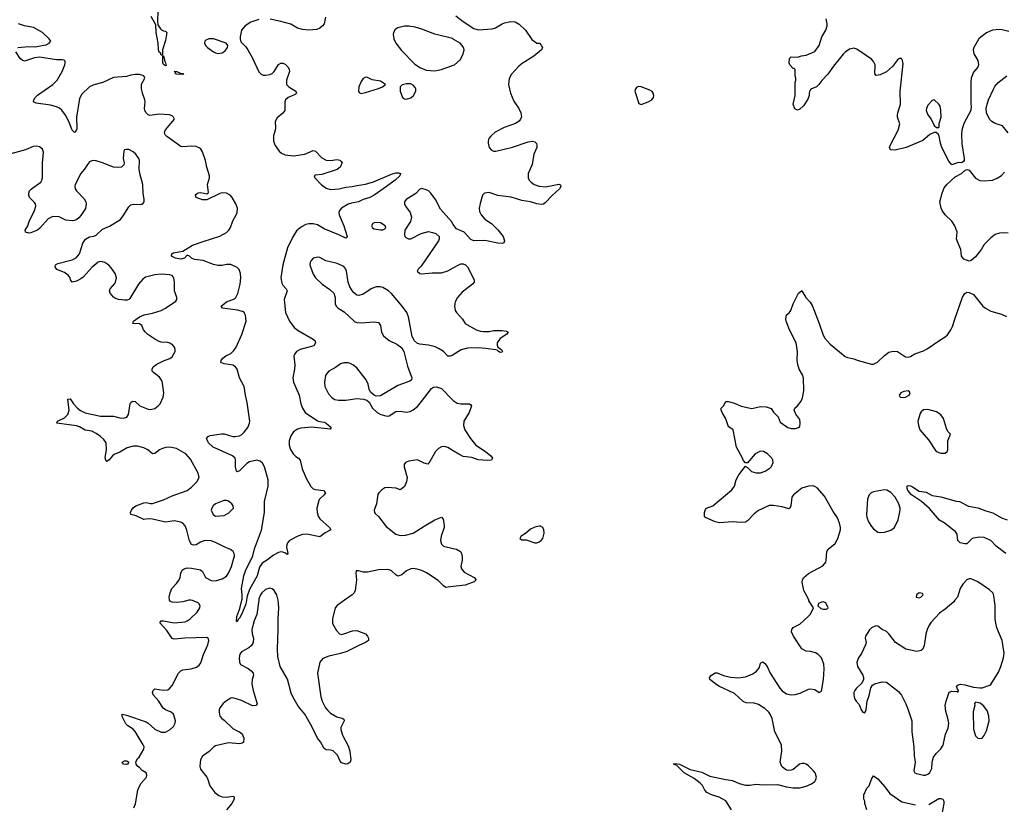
# Model space of a CAD drawing. Header units: inches. Extents: x 1449094 to 1618372, y 389908 to 534307.
# Tile 248 of 256: x 1566006 to 1575075, y 438121 to 445347. Entities that reach past the tile are written whole.
import ezdxf

# ---------------------------------------------------------------- set-up
doc = ezdxf.new("R2010")
doc.units = ezdxf.units.IN
doc.header["$MEASUREMENT"] = 0
for name, color, linetype in [('B5463', 7, 'Continuous'), ('B5464', 7, 'Continuous'), ('B5473', 7, 'Continuous'), ('B5474', 7, 'Continuous')]:
    doc.layers.add(name, color=color, linetype=linetype)

msp = doc.modelspace()

# ---------------------------------------------------------------- linework, layer by layer
at = {"layer": 'B5463', "color": 5}
for points, elevation in [([(1567056.8, 438090), (1567073, 438127), (1567095.4, 438250), (1567104.3, 438275.7), (1567125.5, 438314.5), (1567173, 438370), (1567177.6, 438390), (1567172, 438410), (1567133.1, 438433.1), (1567110, 438459.3), (1567094, 438470), (1567079, 438490), (1567078, 438498), (1567077.2, 438510), (1567090, 438542), (1567105.2, 438554.8), (1567149.5, 438630), (1567151.6, 438650), (1567144.2, 438670), (1567071.2, 438791.2), (1567051.9, 438811.9), (1567002.7, 438842.7), (1566983, 438863), (1566949.6, 438930), (1566948.7, 438950), (1566990, 438942.6), (1567170, 438880.2), (1567190, 438869), (1567250, 438814.6), (1567310, 438784.9), (1567350, 438785.7), (1567392, 438810), (1567421.3, 438838.7), (1567438.7, 438870), (1567440.5, 438890), (1567430, 438932.7), (1567421.3, 438950), (1567402, 438970), (1567350, 438991), (1567326.9, 439006.9), (1567287.7, 439070), (1567235.8, 439130), (1567229.8, 439150), (1567234, 439170), (1567250, 439186), (1567330, 439171.4), (1567370, 439176.5), (1567390, 439190.3), (1567410, 439215.6), (1567470, 439327.6), (1567490, 439351.3), (1567510, 439359.2), (1567586, 439370), (1567634.4, 439385.6), (1567658.8, 439401.2), (1567675.5, 439424.5), (1567699.7, 439500.3), (1567739.2, 439590), (1567747.6, 439630), (1567744.8, 439644.8), (1567730, 439657), (1567527.9, 439652.1), (1567430, 439641.3), (1567410, 439647.3), (1567361.4, 439721.4), (1567299.3, 439790), (1567300.2, 439799.8), (1567309.4, 439810.6), (1567330, 439810.4), (1567430, 439791.7), (1567530, 439802), (1567550, 439810.4), (1567576.2, 439830), (1567642, 439890), (1567665.1, 439930), (1567669.3, 439950), (1567657.2, 439970), (1567650, 439977.2), (1567598, 439998), (1567581.2, 440000)], 580), ([(1567564.8, 440000), (1567510, 439986), (1567450, 439980.5), (1567410, 439982.9), (1567394, 439990), (1567387.4, 440000)], 580), ([(1568208.2, 440000), (1568189.4, 439870.6), (1568166, 439810), (1568144.4, 439730), (1568147.9, 439690), (1568159, 439650), (1568155.3, 439610), (1568138, 439582), (1568117.3, 439562.7), (1568050, 439526.6), (1568035.1, 439504.9), (1568028.4, 439470), (1568030.5, 439430), (1568040.7, 439410), (1568111.3, 439371.3), (1568139.3, 439350), (1568155.8, 439330), (1568158.7, 439310), (1568147, 439270), (1568145.3, 439230), (1568156.9, 439170), (1568192.3, 439047.7), (1568181, 439030), (1568150, 439028.4), (1568050, 439076.1), (1567970, 439100.4), (1567950, 439099.7), (1567910, 439075.4), (1567881.1, 439050), (1567850.3, 439010), (1567843.9, 438990), (1567842.9, 438970), (1567850, 438934), (1567868.8, 438910), (1567890, 438896.5), (1567970, 438820.3), (1568010, 438797), (1568030.8, 438790), (1568055.5, 438770), (1568070.3, 438730.3), (1568068, 438692), (1568056.2, 438683.8), (1568030, 438679.7), (1567930, 438687.7), (1567810, 438660.9), (1567790, 438648.2), (1567752.5, 438607.5), (1567710, 438581.4), (1567690, 438563.1), (1567672.2, 438530), (1567667.5, 438507.5), (1567665.4, 438470), (1567670, 438446), (1567728.8, 438370), (1567740.3, 438350), (1567758.5, 438290), (1567803.6, 438230), (1567841.5, 438201.5), (1567870, 438188.9), (1567910, 438186), (1567970, 438194.9), (1567981, 438190), (1567980.5, 438170), (1567958.7, 438130), (1567910.2, 438069.8)], 580), ([(1568095.1, 440000), (1568090, 439963.6), (1568050, 439868.2), (1568030, 439834), (1568017.7, 439822.3), (1568010, 439800.9), (1568002, 439810), (1568006.9, 439850), (1568034.1, 439925.9), (1568053, 440000)], 560), ([(1568997.4, 440000), (1568928.7, 439951.3), (1568910.5, 439930), (1568886.9, 439830), (1568886.5, 439786.5), (1568923.1, 439723.1), (1568950.4, 439690.4), (1568966.6, 439686.6), (1568990, 439690.4), (1569070, 439719.5), (1569110, 439723.1), (1569191, 439690), (1569211, 439670), (1569218, 439650), (1569218, 439630), (1569190.8, 439610), (1569130, 439585.3), (1569018.4, 439530), (1568961.6, 439510), (1568854.4, 439485.6), (1568796.9, 439463.1), (1568770.2, 439429.8), (1568747.7, 439330), (1568778.8, 439110), (1568793.3, 439070), (1568823.2, 439010), (1568843.7, 438983.7), (1568870, 438961.3), (1568927.7, 438927.7), (1568975.1, 438915.1), (1568990, 438904.7), (1568993.7, 438890), (1568964.9, 438830), (1568964.9, 438810), (1568979.3, 438759.3), (1569030, 438660.7), (1569046.7, 438610), (1569054.9, 438530), (1569050, 438509), (1569027.3, 438492.7), (1569010, 438492.3), (1568970, 438503.7), (1568958.9, 438518.9), (1568934.7, 438574.7), (1568892.4, 438612.4), (1568870, 438619.6), (1568830, 438621.6), (1568810, 438634.5), (1568776.1, 438696.1), (1568749.7, 438730), (1568698, 438838), (1568632.2, 438950), (1568570, 439025.6), (1568520.5, 439110), (1568505.8, 439145.8), (1568472.3, 439272.3), (1568406, 439390), (1568382.4, 439482.4), (1568379.8, 439550), (1568386.8, 439730), (1568385.5, 439830), (1568393.9, 439930), (1568391, 439971), (1568385.3, 440000)], 580)]:
    msp.add_lwpolyline(points, dxfattribs=dict(at, elevation=elevation))
at = {"layer": 'B5463', "color": 5, "elevation": 580}
msp.add_lwpolyline([(1566990, 438487.6), (1566962, 438490), (1566949.2, 438510), (1566970, 438520.7), (1566990, 438522.8), (1566999.1, 438519.1), (1567011, 438510), (1566998, 438490)], close=True, dxfattribs=at)
at = {"layer": 'B5464', "color": 5}
for points, elevation in [([(1567278.4, 445430), (1567275.3, 445330), (1567279.8, 445299.8), (1567302.6, 445262.6), (1567313.3, 445253.3), (1567330, 445244.4), (1567350, 445243), (1567360.4, 445230), (1567350, 445155.3), (1567320.5, 445070), (1567322, 445030), (1567318, 445022), (1567310, 445022), (1567301.5, 445041.5), (1567290, 445049.4), (1567283.5, 445070), (1567281.3, 445130), (1567263.6, 445230), (1567260.2, 445300.2), (1567216.3, 445376.3)], 540), ([(1568210, 445347.8), (1568135.9, 445324.1), (1568082.3, 445290), (1568048.9, 445250), (1568036.4, 445190), (1568035.5, 445170), (1568042, 445142), (1568090, 445097.3), (1568108, 445070), (1568151.7, 444991.7), (1568210, 444865.5), (1568230, 444846.4), (1568250, 444837.6), (1568270, 444834.9), (1568310, 444842), (1568330, 444852.4), (1568349.6, 444870), (1568390, 444934), (1568410, 444945.5), (1568430, 444948), (1568450, 444938), (1568478, 444910), (1568487.7, 444890), (1568490.5, 444870.5), (1568463.1, 444790), (1568464.4, 444750), (1568484, 444730), (1568550.8, 444690), (1568554.8, 444670), (1568542, 444658), (1568478.8, 444630), (1568455.5, 444610), (1568448, 444590), (1568447.3, 444510), (1568430, 444486), (1568377.3, 444442.7), (1568360.5, 444410), (1568362.4, 444350), (1568360.4, 444330), (1568343.5, 444276.5), (1568344.3, 444230), (1568359.3, 444190), (1568396.2, 444136.2), (1568417.9, 444117.9), (1568450, 444103.8), (1568526.6, 444093.4), (1568631.8, 444108.2), (1568710, 444141.3), (1568730, 444136.4), (1568790, 444074.4), (1568830, 444053.4), (1568870, 444048.9), (1568930, 444058.4), (1568953.2, 444053.2), (1568965.2, 444045.2), (1568974.8, 444030), (1568968.2, 444010), (1568956.4, 443990), (1568930, 443966.3), (1568790, 443920.3), (1568730, 443915.1), (1568718.8, 443910), (1568723.7, 443890), (1568781.5, 443830), (1568830, 443797.1), (1568870, 443782.9), (1568949.2, 443789.2), (1569010, 443806.2), (1569068.7, 443811.3), (1569110, 443821.5), (1569190, 443831.4), (1569264.9, 443855.1), (1569430, 443926), (1569470, 443936), (1569496, 443936), (1569512, 443930), (1569506, 443910), (1569464.9, 443870), (1569385.7, 443810), (1569270, 443732.6), (1569230.2, 443709.8), (1569170, 443689.8), (1569127.3, 443670), (1569061, 443659), (1569031.2, 443648.8), (1568970.4, 443610), (1568952, 443590), (1568946.3, 443570), (1568949, 443550), (1568990.3, 443449.7), (1569020.7, 443350), (1569019.1, 443340.9), (1569010, 443334), (1568946.1, 443366.1), (1568810, 443421.3), (1568750, 443457.6), (1568710, 443467.6), (1568670, 443467.3), (1568640.3, 443459.7), (1568600.7, 443439.3), (1568556.9, 443403.1), (1568517.8, 443342.2), (1568472.8, 443247.2), (1568429.5, 443090.5), (1568411, 442971), (1568421, 442921), (1568430, 442903.8), (1568459.1, 442870), (1568468.2, 442850), (1568443.2, 442770), (1568455.6, 442650), (1568490, 442570.7), (1568533, 442513), (1568570, 442486), (1568710, 442406), (1568728, 442390), (1568730.6, 442370), (1568715.3, 442344.7), (1568590, 442308.5), (1568557.1, 442290), (1568538.7, 442270), (1568530.3, 442249.7), (1568539, 442170), (1568537.4, 442130), (1568522.2, 442050), (1568527.2, 442010), (1568580.3, 441890), (1568594, 441810), (1568610.3, 441770), (1568636.5, 441730), (1568750, 441652.4), (1568770, 441645.5), (1568810, 441641.6), (1568830, 441632), (1568876, 441590), (1568864.7, 441575.3), (1568696, 441596), (1568595.5, 441584.5), (1568563.3, 441576.7), (1568527, 441553), (1568503.8, 441516.2), (1568488.4, 441470), (1568486.8, 441430), (1568499.8, 441390), (1568523.5, 441350), (1568550, 441324), (1568572.7, 441310), (1568590.2, 441290.2), (1568607.2, 441210), (1568645.3, 441125.3), (1568687.1, 441047.1), (1568710, 441027.2), (1568730, 441019.5), (1568804.7, 441010), (1568824, 440990), (1568810.4, 440970), (1568768.2, 440931.8), (1568760.9, 440919.1), (1568743.2, 440850), (1568744.4, 440810), (1568753.9, 440773.9), (1568770.3, 440750), (1568859.3, 440670), (1568871, 440650), (1568819.9, 440620.1), (1568770, 440583.7), (1568650, 440609.7), (1568610, 440606.3), (1568566.8, 440590), (1568490.7, 440550), (1568472.4, 440530), (1568465.3, 440510), (1568464.6, 440490), (1568474.8, 440430), (1568470, 440422), (1568455.5, 440435.5), (1568430, 440443), (1568410, 440445.4), (1568390, 440440.4), (1568344.2, 440415.8), (1568290, 440371.5), (1568238.5, 440341.5), (1568214.3, 440305.7), (1568194.1, 440225.9), (1568121.5, 440098.5), (1568100.7, 440039.3), (1568095.1, 440000)], 560), ([(1568822.4, 445370), (1568811, 445310), (1568796, 445290), (1568771, 445270), (1568742.5, 445257.5), (1568670, 445251.6), (1568610, 445257.4), (1568566, 445270), (1568504.5, 445304.5), (1568412, 445332), (1568312.4, 445352.4)], 560), ([(1565988, 445090), (1566090, 445101.6), (1566150, 445098.4), (1566228.2, 445111.8), (1566250, 445116.4), (1566277.2, 445130), (1566294, 445150), (1566279, 445170), (1566216, 445230), (1566134.3, 445274.3), (1566049, 445290), (1565995.1, 445310)], 560), ([(1570000, 445169.2), (1569993.4, 445173.4), (1569830, 445213.8), (1569710, 445260.6), (1569650, 445278.4), (1569590, 445288.3), (1569550, 445289), (1569490, 445272.9), (1569464.3, 445255.7), (1569449.4, 445230.6), (1569446.2, 445210), (1569452.3, 445170), (1569469.2, 445130), (1569523.2, 445063.2), (1569642, 444942), (1569690, 444908), (1569750, 444883.8), (1569830, 444877), (1569890, 444887), (1570000, 444926.9)], 580), ([(1568053, 440000), (1568055.5, 440010), (1568056.5, 440050), (1568048.9, 440110), (1568070, 440224), (1568086.5, 440270), (1568154.2, 440410), (1568170, 440473.4), (1568234, 440646), (1568260.4, 440810), (1568259.7, 440910), (1568295.1, 441050), (1568295.3, 441110), (1568260.9, 441230), (1568241.5, 441261.5), (1568220.7, 441280.7), (1568190, 441290.9), (1568123.7, 441276.3), (1568098.9, 441261.1), (1568030, 441193.2), (1568010, 441182), (1568002, 441190), (1567995.1, 441230), (1567994.5, 441290), (1567989.4, 441310), (1567965.2, 441330), (1567789.3, 441410), (1567746.6, 441450), (1567725.2, 441490), (1567742, 441510), (1567761.5, 441518.5), (1567866.2, 441533.8), (1567890, 441533.7), (1567969, 441509), (1567990, 441507.9), (1568030, 441515.5), (1568051.9, 441528.1), (1568075.1, 441550), (1568108.2, 441591.8), (1568123.8, 441630), (1568126, 441650), (1568102.7, 441822.7), (1568085.1, 441890), (1568074, 441970), (1568032, 442050), (1568009.7, 442129.7), (1567995.1, 442150), (1567970, 442164.2), (1567890, 442176.9), (1567857.2, 442190), (1567860.7, 442210), (1567877.6, 442230), (1567904.5, 442250), (1567950, 442272), (1567979.3, 442300.7), (1568000.4, 442330), (1568051.8, 442448.2), (1568090.5, 442570), (1568087, 442627), (1568073, 442650), (1568059.6, 442659.6), (1568012.9, 442672.9), (1567875.3, 442690), (1567860.9, 442710), (1567910, 442750.2), (1567983.7, 442776.3), (1567998, 442790), (1568014.4, 442825.6), (1568037.2, 442910), (1568043.1, 442970), (1568041.1, 443010), (1568026.2, 443046.2), (1568010, 443065.1), (1567950, 443091.5), (1567910, 443093.6), (1567870, 443082.9), (1567830, 443084.5), (1567790, 443094), (1567695.3, 443130), (1567617.5, 443137.5), (1567588, 443150), (1567570, 443168), (1567550, 443178), (1567524.7, 443150), (1567490, 443142.6), (1567442, 443150), (1567410, 443167), (1567405.6, 443174.4), (1567408.7, 443190), (1567420.9, 443199.1), (1567510, 443214), (1567599, 443270), (1567694.6, 443305.4), (1567850, 443354), (1567912, 443388), (1567931.5, 443408.5), (1567946.2, 443433.8), (1567970, 443495.5), (1567999.7, 443550), (1568007.7, 443572.3), (1568010.9, 443610), (1567997.6, 443650), (1567962.6, 443710), (1567945.6, 443730), (1567910, 443748.7), (1567870, 443751.9), (1567850, 443746.4), (1567730, 443687.3), (1567690, 443688), (1567632.3, 443710), (1567625.4, 443730), (1567630, 443739.1), (1567650, 443753.1), (1567674.7, 443754.7), (1567730, 443742), (1567744.1, 443755.9), (1567737.2, 443830), (1567755, 443890), (1567755.8, 443910), (1567730.6, 443990), (1567718.6, 444050), (1567688.3, 444130), (1567670, 444159.6), (1567630, 444178), (1567590, 444183.5), (1567510, 444176), (1567490, 444180.4), (1567360.9, 444270), (1567345.6, 444285.6), (1567340.7, 444310), (1567348.2, 444331.8), (1567432.7, 444430), (1567424, 444450), (1567410, 444461.2), (1567386, 444470), (1567290, 444478), (1567205.4, 444465.4), (1567189.5, 444469.5), (1567169.5, 444489.5), (1567159.5, 444510), (1567156.2, 444530), (1567161.3, 444590), (1567158, 444610), (1567136.3, 444670), (1567127.3, 444712.7), (1567127.2, 444752.8), (1567157.2, 444810), (1567148, 444830), (1567110, 444842.7), (1567070, 444843.7), (1567030, 444837), (1566990, 444823.6), (1566870, 444814.5), (1566771, 444770), (1566690, 444748.3), (1566650, 444728), (1566579.1, 444660.9), (1566557.6, 444622.4), (1566530.2, 444450.2), (1566531.6, 444348.4), (1566528, 444332), (1566510, 444309), (1566490, 444329.3), (1566459.1, 444410), (1566429, 444469), (1566394.1, 444514.1), (1566373.4, 444533.4), (1566346.1, 444546.1), (1566290, 444560.3), (1566158.9, 444578.9), (1566134, 444590), (1566137, 444610), (1566147.6, 444630), (1566168.7, 444651.3), (1566310, 444750.4), (1566350, 444790.5), (1566398, 444870), (1566420.7, 444930), (1566426, 444950), (1566424.7, 444964.7), (1566414.5, 444974.5), (1566398.4, 444978.4), (1566343.7, 444976.3), (1566190, 445001.8), (1566143.4, 444996.6), (1566050, 444966), (1566030, 444973.2), (1566010, 444989.2), (1565969.2, 445050)], 560), ([(1567387.4, 440000), (1567384.4, 440004.4), (1567382.4, 440030), (1567391.3, 440070), (1567408, 440110), (1567450, 440154.9), (1567474.3, 440190), (1567483.5, 440210), (1567491.3, 440250), (1567503.5, 440276.5), (1567521.2, 440290), (1567550, 440298.7), (1567590, 440297), (1567670, 440281.6), (1567690, 440264.9), (1567718.7, 440210), (1567770, 440183.5), (1567810, 440179.2), (1567870, 440196.9), (1567910, 440223.6), (1567930.7, 440250), (1567956.8, 440310), (1567984.7, 440410), (1567981.6, 440430), (1567972, 440450), (1567948.4, 440468.4), (1567890, 440491.2), (1567810, 440533.6), (1567770, 440547.6), (1567710, 440549.6), (1567670, 440535.1), (1567630, 440512), (1567610, 440509.3), (1567590, 440514), (1567570, 440548.7), (1567545.7, 440645.7), (1567530, 440686), (1567510, 440709.5), (1567490, 440720.7), (1567430, 440731.5), (1567350, 440720.5), (1567230, 440747.3), (1567190.7, 440749.3), (1567150, 440745.2), (1567078.6, 440778.6), (1567028.7, 440790), (1567026, 440810), (1567034.5, 440830), (1567049.8, 440850.2), (1567077.2, 440870), (1567150, 440898), (1567170, 440900.3), (1567210, 440891.5), (1567230, 440892.8), (1567330, 440923.8), (1567410, 440963), (1567547.5, 441012.5), (1567590, 441040.8), (1567638.5, 441090), (1567659.7, 441130), (1567651.1, 441170), (1567579.6, 441299.6), (1567537.4, 441350), (1567450, 441398.6), (1567390, 441410.5), (1567352.9, 441407.1), (1567321.5, 441398.5), (1567294.5, 441385.5), (1567250, 441352.2), (1567230, 441348), (1567186.1, 441386.1), (1567150, 441404.8), (1567090, 441418.4), (1567050, 441418.7), (1566994.9, 441405.1), (1566930, 441365.7), (1566877.2, 441342.8), (1566860.3, 441330), (1566830, 441292.3), (1566810, 441277.2), (1566800.9, 441290), (1566793.6, 441313.6), (1566804.7, 441390), (1566801.3, 441450), (1566782, 441482), (1566751.6, 441510), (1566710, 441537.2), (1566670, 441556.4), (1566610, 441567.1), (1566556.4, 441596.4), (1566530, 441605.6), (1566348, 441630), (1566354, 441650), (1566419.3, 441680.7), (1566450, 441710.8), (1566460.5, 441750), (1566450, 441852), (1566470, 441854), (1566500.5, 441810), (1566537.6, 441770), (1566567, 441747), (1566610, 441726.7), (1566750, 441696.2), (1566870, 441696), (1566930, 441680.3), (1566961.8, 441678.2), (1566992.2, 441687.8), (1567008.3, 441710), (1567024.7, 441810), (1567030, 441820.7), (1567046.2, 441833.8), (1567070, 441830.6), (1567111.5, 441791.5), (1567190, 441759.6), (1567210, 441756), (1567250, 441767.2), (1567281.6, 441790), (1567299.6, 441810), (1567327, 441870), (1567332.3, 441910), (1567317.1, 442017.1), (1567293.6, 442053.6), (1567237.1, 442097.1), (1567227.3, 442110), (1567225.1, 442130), (1567237, 442150), (1567270, 442174.9), (1567330, 442206.7), (1567390, 442228.4), (1567410, 442243), (1567438.4, 442290), (1567439.5, 442310), (1567432, 442330), (1567418, 442350), (1567390, 442369.6), (1567370, 442374.7), (1567310, 442377.7), (1567290, 442383.1), (1567250, 442404.4), (1567187.8, 442447.8), (1567164.2, 442470), (1567147.8, 442490), (1567129.6, 442529.6), (1567110, 442546), (1567049, 442550), (1567053.2, 442570), (1567110, 442610.4), (1567151.2, 442628.8), (1567230, 442644.2), (1567310, 442670.3), (1567348.7, 442691.3), (1567443.6, 442756.4), (1567452.3, 442770), (1567452, 442788), (1567432, 442850), (1567433, 442933), (1567426.4, 442966.4), (1567418.9, 442978.9), (1567409.8, 442989.8), (1567390, 442996.4), (1567310, 443003.4), (1567250, 442997.6), (1567164.6, 442975.4), (1567141.5, 442958.5), (1567101.8, 442910), (1567020.5, 442779.5), (1567010.2, 442769.8), (1566995.2, 442764.8), (1566970, 442762.7), (1566915.3, 442770), (1566890, 442779.6), (1566870, 442792.3), (1566839.5, 442830), (1566832.3, 442850), (1566839.5, 442870), (1566882.5, 442917.5), (1566889.7, 442930.3), (1566896.9, 442970), (1566886, 443010), (1566850, 443060.7), (1566826.6, 443086.6), (1566790, 443109.7), (1566770, 443117.4), (1566750, 443118.9), (1566730, 443112.8), (1566672.5, 443067.5), (1566590, 442976.2), (1566570, 442960.7), (1566530, 442939.5), (1566490, 442929.4), (1566473.2, 442950), (1566469.6, 442970), (1566453.4, 442993.4), (1566418, 443018), (1566348, 443048), (1566332.7, 443070), (1566337.2, 443090), (1566356.9, 443103.1), (1566490, 443134.3), (1566526.9, 443153.1), (1566556, 443190), (1566588.3, 443290), (1566613.7, 443326.3), (1566650, 443347.4), (1566690, 443354), (1566710, 443363.1), (1566770, 443418), (1566833.4, 443446.6), (1566933.6, 443506.4), (1566960.7, 443539.3), (1567010, 443624.9), (1567030, 443643), (1567050, 443648.4), (1567114.8, 443645.2), (1567132, 443648), (1567143.7, 443656.3), (1567151.6, 443668.4), (1567153.6, 443690), (1567144.7, 443750), (1567140.5, 443830), (1567112, 443930), (1567106, 443970), (1567109.4, 444050), (1567104.5, 444070), (1567074.5, 444110), (1567050, 444131.6), (1567010, 444151.8), (1566987.3, 444152.7), (1566970.9, 444149.1), (1566964.9, 444135.1), (1566958, 444070), (1566967.3, 444030), (1566966.8, 444010), (1566944.7, 443990), (1566910, 443984.7), (1566870.4, 443989.6), (1566770, 444029.8), (1566710, 444048.3), (1566690, 444051.1), (1566670, 444048), (1566650, 444036.9), (1566630, 444014), (1566604, 443970), (1566570.2, 443929.8), (1566515.8, 443830), (1566512.8, 443810), (1566517.4, 443790), (1566530, 443770.4), (1566598.7, 443698.7), (1566614.4, 443670), (1566618.4, 443650), (1566611.5, 443608.5), (1566570, 443543.7), (1566550, 443520.9), (1566531.9, 443508.1), (1566510, 443498.4), (1566490, 443496.2), (1566430, 443500.7), (1566370, 443532.8), (1566310, 443534), (1566267.7, 443512.3), (1566192.6, 443427.4), (1566170.4, 443410), (1566110, 443383.8), (1566090, 443381.5), (1566060.9, 443390), (1566056.2, 443410), (1566081.7, 443450), (1566094.3, 443490), (1566143.1, 443590), (1566154.7, 443630), (1566151.5, 443650), (1566142.8, 443662.8), (1566098, 443710), (1566089.5, 443730), (1566089.5, 443750), (1566098, 443770), (1566116, 443790), (1566199.5, 443850), (1566211.6, 443870), (1566216.9, 443890), (1566215.6, 444024.4), (1566226, 444126), (1566215.2, 444155.2), (1566190, 444177), (1566161.2, 444181.2), (1566130, 444178.9), (1566058.8, 444150), (1565890, 444102.7)], 580), ([(1570000, 443461.3), (1569982, 443490), (1569880.8, 443600.8), (1569836.2, 443690), (1569793, 443750), (1569771.6, 443770), (1569750, 443781.1), (1569710, 443791.1), (1569690, 443785.1), (1569653.2, 443746.8), (1569566.8, 443690), (1569550.6, 443670), (1569550.4, 443650), (1569559.5, 443630), (1569601.6, 443570), (1569614.9, 443530), (1569605.5, 443490), (1569554, 443410), (1569550.7, 443370), (1569554.8, 443350), (1569561.6, 443341.6), (1569588.5, 443328.5), (1569610, 443330.5), (1569702.3, 443377.7), (1569770, 443395.5), (1569808.5, 443388.5), (1569837.6, 443377.6), (1569870.7, 443350), (1569870.7, 443330), (1569864, 443310), (1569704.2, 443075.8), (1569674.8, 443050), (1569667.3, 443030), (1569690.5, 443010.5), (1569710, 443005.3), (1569804.4, 443015.6), (1569890, 443014.9), (1569950, 443034.9), (1570000, 443062.6)], 580), ([(1570000, 442262.1), (1569990, 442256), (1569970, 442249.3), (1569950, 442249.3), (1569909.3, 442290), (1569870, 442316.9), (1569834, 442334), (1569770, 442349.7), (1569690, 442358.4), (1569670, 442366.6), (1569641.2, 442390), (1569620.9, 442430), (1569585.7, 442610), (1569572, 442650), (1569529.8, 442710), (1569430, 442824.5), (1569402.7, 442850), (1569350, 442880.2), (1569330, 442886), (1569290, 442887.1), (1569249.4, 442870.6), (1569170, 442818), (1569130, 442806.3), (1569111.3, 442811.3), (1569077.1, 442837.1), (1569045.6, 442885.6), (1569031.5, 442930), (1569017.4, 443030), (1569009.6, 443050), (1568990, 443073.3), (1568930, 443100.4), (1568827.2, 443127.2), (1568770, 443155.6), (1568750, 443160.7), (1568708.8, 443151.2), (1568690.6, 443130), (1568680.5, 443110), (1568678, 443090), (1568683.8, 443070), (1568710, 443002.8), (1568729.1, 442969.1), (1568791.5, 442911.5), (1568862, 442862), (1568898, 442830), (1568910.4, 442790), (1568910.5, 442730), (1568920.7, 442710), (1568940.7, 442690), (1568995.9, 442655.9), (1569088.7, 442568.7), (1569110, 442558), (1569150, 442554.4), (1569270, 442565.5), (1569310, 442557.4), (1569328.9, 442530), (1569337, 442470), (1569355.4, 442435.4), (1569410, 442392.7), (1569478.7, 442358.7), (1569525.5, 442325.5), (1569543, 442290), (1569577.7, 442157.7), (1569618, 442050), (1569613.4, 442030), (1569600.4, 442019.6), (1569490, 441979.7), (1569330, 441882.9), (1569290, 441880.9), (1569269.5, 441889.5), (1569237.2, 441917.2), (1569224.4, 441944.4), (1569214.3, 441990), (1569195.8, 442030), (1569110, 442141.7), (1569074.3, 442170), (1569050, 442181.8), (1569030, 442188.2), (1568990, 442187.7), (1568962.3, 442177.7), (1568915.6, 442144.4), (1568854.9, 442110), (1568834, 442090), (1568823.7, 442070), (1568812.8, 442010), (1568816.5, 441970), (1568850, 441903), (1568883.6, 441863.6), (1568908.1, 441848.1), (1568942.4, 441842.4), (1569010, 441843.6), (1569110, 441859.5), (1569172.3, 441852.3), (1569202.4, 441842.4), (1569224.7, 441824.7), (1569256.3, 441770), (1569299.1, 441730), (1569331, 441710), (1569390, 441695.8), (1569410, 441700.4), (1569470, 441738.4), (1569510, 441742.4), (1569570, 441733), (1569601.2, 441738.8), (1569630, 441752.7), (1569670, 441786.4), (1569707.6, 441830), (1569799.3, 441950), (1569818, 441962), (1569845.2, 441965.2), (1569890.8, 441950), (1569987.9, 441847.9), (1570000, 441840.1)], 580), ([(1570000, 441376.3), (1569950, 441408), (1569915.3, 441415.3), (1569890, 441412.2), (1569863.4, 441396.6), (1569836.9, 441370), (1569782.5, 441277.5), (1569764.7, 441255.3), (1569730, 441262), (1569670, 441294), (1569590, 441282), (1569561, 441270), (1569547.7, 441250), (1569547.7, 441230), (1569573.4, 441130), (1569567.3, 441090), (1569550, 441048.7), (1569530, 441028.7), (1569510, 441018), (1569472.7, 441032.7), (1569390, 441038), (1569370, 441034.7), (1569342.2, 441017.8), (1569314.9, 440990), (1569306, 440974), (1569291.4, 440888.6), (1569270.6, 440830), (1569274, 440810), (1569280.4, 440800.4), (1569310, 440770.8), (1569381.2, 440681.2), (1569470.3, 440610.3), (1569510, 440596.5), (1569560.7, 440599.3), (1569630, 440618.7), (1569730, 440683.1), (1569830, 440740.5), (1569890, 440764.7), (1569906.4, 440746.4), (1569916.3, 440690), (1569916.3, 440670), (1569888, 440590), (1569883, 440550), (1569890, 440518), (1569910, 440497.3), (1570000, 440477.3)], 580), ([(1570000, 440127.2), (1569930, 440119.3), (1569910, 440132.7), (1569861.7, 440181.7), (1569753.9, 440253.9), (1569710, 440274.7), (1569667, 440287), (1569630, 440292.4), (1569610, 440289.6), (1569567.9, 440272.1), (1569525.3, 440234.7), (1569490, 440222.9), (1569470, 440233.3), (1569430, 440271.1), (1569410, 440281.4), (1569390, 440284.4), (1569310, 440280.2), (1569210, 440258.7), (1569170, 440260.5), (1569127.5, 440272.5), (1569104.7, 440270), (1569101, 440250), (1569108.3, 440188.3), (1569095.8, 440090), (1569086.4, 440070), (1569069.1, 440050.9), (1568997.4, 440000)], 580), ([(1568385.3, 440000), (1568375.5, 440050), (1568351.3, 440091.3), (1568330, 440105.4), (1568310, 440110.8), (1568270, 440100.9), (1568235.8, 440070), (1568223.5, 440050), (1568210, 440012.3), (1568208.2, 440000)], 580), ([(1567581.2, 440000), (1567570, 440001.3), (1567564.8, 440000)], 580)]:
    msp.add_lwpolyline(points, dxfattribs=dict(at, elevation=elevation))
for points, elevation in [([(1567748.1, 445171.9), (1567720.7, 445159.3), (1567711.3, 445150), (1567707.7, 445130), (1567717.3, 445110), (1567734.8, 445090), (1567790, 445050.6), (1567810, 445040.7), (1567830, 445037.3), (1567870, 445041), (1567899.3, 445060.7), (1567919, 445090), (1567922, 445110), (1567908, 445130), (1567790, 445171.6)], 560), ([(1567350, 444922), (1567330, 444935.3), (1567324.5, 444950), (1567326, 445014), (1567330, 445014), (1567341.4, 444961.4), (1567350.5, 444949.5), (1567354.4, 444925.6)], 540), ([(1567510, 444842), (1567450, 444847), (1567442, 444850), (1567442, 444862), (1567428, 444870), (1567454, 444870), (1567478, 444858), (1567518, 444850)], 540), ([(1569190, 444819), (1569170, 444805.2), (1569150, 444777.2), (1569130.4, 444730), (1569125.8, 444685.8), (1569134.4, 444674.4), (1569150, 444666.8), (1569190, 444675.5), (1569310, 444714.9), (1569348.7, 444730), (1569375.3, 444750), (1569330, 444780.9), (1569252.5, 444792.5), (1569210, 444814)], 580), ([(1569570, 444758), (1569530, 444748.7), (1569511.3, 444730), (1569511.3, 444690), (1569531.1, 444631.1), (1569550, 444618), (1569570, 444616), (1569610, 444626.8), (1569633.2, 444650), (1569655.1, 444690), (1569655.1, 444710), (1569650, 444722), (1569630, 444744), (1569610, 444756)], 580), ([(1569290, 443479.5), (1569270, 443476), (1569258, 443470), (1569246.8, 443450), (1569256, 443430), (1569270, 443422), (1569330, 443410.6), (1569350, 443410.7), (1569370, 443421), (1569377.2, 443430), (1569372.3, 443450), (1569330, 443475.6)], 580), ([(1567890, 440920.3), (1567870, 440914.4), (1567810, 440887.1), (1567787.6, 440870), (1567774.6, 440850), (1567770.3, 440830), (1567788.9, 440788.9), (1567810, 440776.3), (1567890, 440782.4), (1567933.6, 440806.4), (1567976.2, 440850), (1567973.6, 440870), (1567958.7, 440890), (1567930, 440912.1), (1567910, 440919.8)], 580)]:
    msp.add_lwpolyline(points, close=True, dxfattribs=dict(at, elevation=elevation))
at = {"layer": 'B5473', "color": 5}
for points, elevation in [([(1572563.1, 438070), (1572510, 438151.8), (1572447.3, 438187.3), (1572377, 438210), (1572333.3, 438230), (1572316, 438250), (1572293.6, 438293.6), (1572274.6, 438314.6), (1572218.7, 438358.7), (1572125.1, 438410), (1572058, 438478), (1572028.7, 438490), (1572030, 438494), (1572043.1, 438496.9), (1572082, 438490), (1572182.5, 438442.5), (1572290, 438418.7), (1572361.6, 438381.6), (1572510, 438349.2), (1572570, 438342), (1572632.3, 438312.3), (1572690, 438298.5), (1572730, 438296.9), (1572790, 438306), (1572850, 438299.6), (1572984.6, 438304.6), (1573070, 438281.3), (1573130, 438272.2), (1573190, 438273.4), (1573250, 438287.2), (1573298, 438310), (1573328.3, 438331.7), (1573339.6, 438350), (1573344.2, 438370), (1573332.8, 438410), (1573317.4, 438430), (1573270, 438475.4), (1573250, 438489.7), (1573230, 438496.9), (1573210, 438497.4), (1573189.2, 438490.8), (1573130, 438442.7), (1573110, 438434.5), (1573090, 438432.3), (1573070, 438437), (1573046, 438450), (1573027, 438470), (1573011.6, 438510), (1573025.1, 438610), (1573023.6, 438670), (1572962.4, 438790), (1572936.4, 438910), (1572919.1, 438950), (1572905.1, 438970), (1572870, 439002.6), (1572810, 439040.4), (1572770, 439053.7), (1572696.6, 439056.6), (1572670, 439066.6), (1572590, 439140.5), (1572446, 439210), (1572416, 439230), (1572362, 439270), (1572358, 439290), (1572378, 439310), (1572410, 439331.3), (1572430, 439331), (1572488.5, 439308.5), (1572553.5, 439293.5), (1572630, 439287.2), (1572690, 439293.7), (1572758.2, 439321.8), (1572793.5, 439346.5), (1572818.3, 439381.7), (1572830, 439422), (1572850, 439434.8), (1572870, 439418.8), (1572890, 439391), (1572919.3, 439330), (1573007.2, 439190), (1573030, 439165.7), (1573070, 439138.9), (1573110, 439128.7), (1573148.1, 439131.9), (1573194.2, 439145.8), (1573270, 439182), (1573290, 439184.9), (1573330, 439178.8), (1573370, 439151.3), (1573390, 439164.7), (1573408.2, 439270), (1573416, 439370), (1573411.9, 439411.9), (1573390, 439469.2), (1573361, 439501), (1573336.6, 439516.6), (1573290, 439529.4), (1573250, 439532.7), (1573210, 439554), (1573132.7, 439670), (1573116, 439710), (1573117.2, 439730), (1573129.5, 439750.5), (1573190, 439781), (1573269.3, 439850.7), (1573290, 439872), (1573318, 439930), (1573275.5, 439995.5), (1573273.8, 440000)], 580), ([(1574620.2, 440000), (1574610, 439986.6), (1574530, 439919.3), (1574478, 439882), (1574401.1, 439798.9), (1574382.4, 439770), (1574364.9, 439730), (1574353, 439687), (1574337.6, 439582.4), (1574322.8, 439550), (1574310, 439537.2), (1574270, 439529.5), (1574168.7, 439550), (1574071.7, 439611.7), (1574012, 439690), (1573990, 439712), (1573949.6, 439729.6), (1573910, 439760.9), (1573890, 439764.5), (1573850, 439746.6), (1573831.9, 439728.1), (1573794.8, 439670), (1573793.4, 439650), (1573802, 439610), (1573797.3, 439590), (1573759.1, 439510), (1573733, 439470), (1573716.4, 439430), (1573721.6, 439390), (1573770.6, 439310), (1573777.3, 439290), (1573777.3, 439270), (1573762.5, 439237.5), (1573710, 439189), (1573697.3, 439170), (1573688.5, 439150), (1573688.5, 439130), (1573690.6, 439110), (1573699.1, 439090), (1573710, 439071), (1573739.1, 439039.1), (1573756, 438990), (1573770, 438971.3), (1573790, 438964.7), (1573794, 438970), (1573801.2, 438990), (1573812.3, 439070), (1573830, 439122), (1573846, 439194), (1573862, 439218), (1573878, 439230), (1573950, 439250.6), (1573990, 439246.8), (1574101.1, 439161.1), (1574126.9, 439126.9), (1574166.6, 439046.6), (1574190.3, 438990), (1574221.3, 438890), (1574221.3, 438790), (1574240.3, 438650), (1574243.7, 438570), (1574254, 438510), (1574240.7, 438430), (1574243, 438423), (1574251.3, 438410), (1574264.9, 438404.9), (1574330, 438390.4), (1574350, 438390.4), (1574370, 438398.4), (1574390, 438414), (1574406, 438450), (1574409.7, 438510), (1574423.8, 438556.2), (1574446, 438590), (1574490, 438633), (1574510, 438667.3), (1574534, 438766), (1574556.6, 438823.4), (1574562.2, 438870), (1574555.3, 438915.3), (1574536.9, 438976.9), (1574531.1, 439030), (1574537.7, 439070), (1574566.4, 439153.6), (1574590, 439163.7), (1574639.1, 439159.1), (1574650, 439154), (1574652.7, 439170), (1574642.5, 439182.5), (1574634, 439210), (1574650, 439222.8), (1574670, 439227.3), (1574710, 439222), (1574790, 439200.7), (1574850, 439194.8), (1574870, 439194.8), (1574941.2, 439218.8), (1574950, 439224.7), (1575021.7, 439338.3), (1575042.9, 439390), (1575065.6, 439470), (1575073.4, 439513.4), (1575056.3, 439630), (1575006.7, 439746.7), (1574996.2, 439790), (1574990.8, 439830), (1574991.2, 439950), (1574984.1, 440000)], 580), ([(1573808, 438070), (1573789.1, 438129.1), (1573788.7, 438150), (1573782, 438170), (1573782, 438210), (1573809, 438270), (1573829.6, 438290.4), (1573850, 438352), (1573870, 438382), (1573910, 438354.8), (1573970, 438286), (1574019.5, 438219.5), (1574130, 438143.1), (1574255.4, 438115.4)], 560), ([(1574379.6, 438120.4), (1574470, 438173.4), (1574490, 438174.8), (1574507.3, 438167.3), (1574517.3, 438150), (1574518.4, 438130), (1574499.6, 438030)], 560)]:
    msp.add_lwpolyline(points, dxfattribs=dict(at, elevation=elevation))
at = {"layer": 'B5473', "color": 5, "elevation": 580}
for points in [[(1573410, 439986), (1573390, 439982.7), (1573364.7, 439970), (1573358, 439950), (1573385.5, 439925.5), (1573410, 439917.3), (1573430, 439917.3), (1573450, 439924.7), (1573453.2, 439930), (1573430, 439977.2)], [(1574810, 439062), (1574801, 439050), (1574804, 439030), (1574788.3, 438971.7), (1574790, 438814), (1574810, 438751.3), (1574830, 438731), (1574850, 438726.8), (1574870, 438731), (1574890, 438756), (1574910, 438798), (1574934, 438890), (1574931.9, 438931.9), (1574918.9, 438978.9), (1574884.7, 439024.7), (1574852.9, 439052.9)]]:
    msp.add_lwpolyline(points, close=True, dxfattribs=at)
at = {"layer": 'B5474', "color": 5}
for points, elevation in [([(1570023.6, 445383.6), (1570090.3, 445330), (1570190, 445267.2), (1570230, 445254.4), (1570358, 445262), (1570387.6, 445272.4), (1570448.7, 445310), (1570470, 445317.3), (1570530, 445330.7), (1570570, 445326), (1570607.1, 445307.1), (1570664.7, 445250), (1570723.5, 445163.5), (1570770, 445132), (1570794, 445130), (1570810, 445114), (1570822, 445090), (1570811, 445070), (1570740.7, 445010), (1570634.9, 444945.1), (1570602, 444918), (1570534.9, 444845.1), (1570514.6, 444805.4), (1570507.2, 444750), (1570527.4, 444670), (1570557.1, 444597.1), (1570603.8, 444530), (1570623, 444490), (1570627.5, 444452.5), (1570618.8, 444430), (1570606, 444414), (1570571.3, 444390), (1570467.1, 444352.9), (1570386, 444310), (1570344.4, 444275.6), (1570328.3, 444251.7), (1570320.7, 444230), (1570320.7, 444210), (1570330.8, 444170), (1570347.9, 444147.9), (1570370, 444137.3), (1570390, 444137.3), (1570545.8, 444174.2), (1570690, 444223.8), (1570730, 444228.2), (1570750, 444222), (1570766, 444206), (1570770.4, 444190), (1570768.2, 444170), (1570742.4, 444110), (1570727.3, 444012.7), (1570690.4, 443930), (1570690.5, 443890), (1570699.1, 443870), (1570716.3, 443850), (1570744, 443830), (1570790, 443814.9), (1570850, 443808.9), (1570971.9, 443831.9), (1570987.1, 443827.1), (1570990.6, 443810.6), (1570979.3, 443790), (1570911.5, 443728.5), (1570850, 443664.5), (1570830, 443649.6), (1570810, 443645.1), (1570770, 443651.6), (1570710, 443671.1), (1570630, 443681), (1570534.1, 443714.1), (1570409.1, 443729.1), (1570330, 443756.4), (1570286, 443750), (1570268.7, 443730), (1570245.9, 443654.1), (1570238.3, 443610), (1570241.6, 443581.6), (1570255.8, 443550), (1570290, 443510.4), (1570350.2, 443470.2), (1570410, 443410.6), (1570459.1, 443350), (1570470.7, 443309.3), (1570466.4, 443293.6), (1570450, 443286.6), (1570410, 443289.6), (1570290, 443313), (1570189.6, 443309.6), (1570161.6, 443321.6), (1570101.2, 443390), (1570030, 443421.2), (1570015.9, 443435.9), (1570000, 443461.3)], 580), ([(1575117.6, 445237.6), (1575054.7, 445254.7), (1575030, 445257.6), (1574967.3, 445250), (1574910, 445225.3), (1574861.7, 445190), (1574841.1, 445170), (1574793.4, 445090), (1574788, 445070), (1574792.5, 445032.5), (1574830.6, 444970), (1574837.3, 444930), (1574830.8, 444910), (1574790, 444864), (1574770.5, 444810), (1574766, 444770), (1574767.3, 444570), (1574770.8, 444550), (1574766.8, 444510), (1574702.8, 444390), (1574684, 444330), (1574679.1, 444290), (1574682.5, 444202.5), (1574706, 444070), (1574706, 444050), (1574699.8, 444040.2), (1574687.1, 444032.9), (1574670.5, 444029.5), (1574650, 444032.7), (1574590, 444009), (1574563.9, 444043.9), (1574499.3, 444170), (1574486, 444210), (1574474.6, 444274.6), (1574468.4, 444288.4), (1574447.3, 444307.3), (1574430, 444308), (1574390, 444288.7), (1574324.5, 444235.5), (1574170.6, 444169.4), (1574070, 444145.2), (1574028.9, 444148.9), (1574020.4, 444160.4), (1574018, 444170), (1574024, 444190), (1574098, 444330), (1574112.5, 444387.5), (1574092, 444450), (1574091.6, 444470), (1574093.3, 444490), (1574113.6, 444546.4), (1574117.4, 444570), (1574116.3, 444690), (1574142, 444942), (1574138, 444970), (1574129.1, 444989.1), (1574110, 444989.3), (1574090, 444976), (1574044.4, 444915.6), (1573990, 444867.3), (1573930, 444838), (1573894, 444834), (1573881.2, 444850), (1573885.2, 444930), (1573870, 444962), (1573850, 444984), (1573716.6, 445076.6), (1573690, 445084.5), (1573650, 445076.2), (1573610, 445049.6), (1573590, 445029.5), (1573501.1, 444918.9), (1573450, 444846.6), (1573393.7, 444786.3), (1573367.3, 444750), (1573346, 444730), (1573293.7, 444706.3), (1573284, 444696), (1573276, 444670), (1573278, 444650), (1573265.4, 444614.6), (1573226.4, 444553.6), (1573190, 444522), (1573170, 444515.3), (1573145.6, 444525.6), (1573129, 444570), (1573148.7, 444650), (1573149, 444770), (1573155.3, 444790), (1573155.3, 444810), (1573148.9, 444831.1), (1573148, 444888), (1573138, 444898), (1573130, 444898), (1573099, 444930), (1573093.2, 444950), (1573095.3, 444990), (1573110, 445004.7), (1573170, 445001), (1573205.2, 445014.8), (1573250, 445021), (1573330, 445054.8), (1573369.4, 445110), (1573392.7, 445190), (1573430, 445252), (1573442.7, 445290), (1573442.7, 445310), (1573434.8, 445354.8)], 580), ([(1570000, 444926.9), (1570009.6, 444930.4), (1570063.9, 444976.1), (1570091.7, 445028.3), (1570099.6, 445070), (1570095.1, 445090), (1570082.4, 445110), (1570061.6, 445130), (1570000, 445169.2)], 580), ([(1575110, 444305.2), (1575057.2, 444370), (1574990, 444391.3), (1574958.4, 444410), (1574937.6, 444430), (1574909.5, 444490), (1574906, 444530), (1574916, 444570), (1574929.4, 444610), (1574973.8, 444706.2), (1574987.5, 444732.5), (1575014.2, 444765.8), (1575097.2, 444830)], 580), ([(1575110, 443381.2), (1575070, 443385.2), (1575030, 443382.7), (1574990, 443369.3), (1574950, 443339.3), (1574890, 443277.2), (1574865.8, 443234.2), (1574810, 443162), (1574770.6, 443129.4), (1574750, 443124), (1574702.5, 443142.5), (1574681.2, 443170), (1574674, 443230), (1574639, 443310), (1574634, 443330), (1574639, 443390), (1574619, 443450), (1574592.1, 443492.1), (1574529, 443550), (1574502, 443590), (1574494, 443610), (1574482, 443670), (1574501.2, 443750), (1574521.2, 443798.8), (1574547.9, 443832.1), (1574621.4, 443898.6), (1574679.3, 443930), (1574710, 443957.3), (1574730, 443966.8), (1574750, 443962.8), (1574808, 443888), (1574850, 443866.7), (1574890, 443863.8), (1574966, 443870), (1575010, 443887.7), (1575047.9, 443912.1), (1575077.7, 443942.3)], 580), ([(1570000, 443062.6), (1570050.9, 443090.9), (1570070, 443097.3), (1570090, 443097.3), (1570111, 443090), (1570130.4, 443070.4), (1570190.5, 442950), (1570190.7, 442930), (1570176, 442910), (1570081.8, 442838.2), (1570037.1, 442790), (1570017.1, 442750), (1570012.7, 442730), (1570010.4, 442710), (1570018, 442670), (1570030.6, 442650), (1570084, 442590), (1570108.3, 442548.3), (1570211, 442490), (1570250, 442477.6), (1570275.6, 442475.6), (1570330, 442477), (1570370, 442483.7), (1570450, 442484.9), (1570490, 442477.3), (1570504.7, 442470), (1570491.3, 442450), (1570431, 442410), (1570402.8, 442370), (1570402.8, 442350), (1570410, 442332), (1570444.7, 442310), (1570454, 442290), (1570450, 442284), (1570430, 442283.7), (1570415.3, 442290), (1570403.2, 442303.2), (1570387.7, 442307.7), (1570299.3, 442319.3), (1570230, 442324.4), (1570130, 442323.1), (1570073.3, 442306.7), (1570000, 442262.1)], 580), ([(1573273.8, 440000), (1573262, 440030), (1573227.3, 440090), (1573212.9, 440167.1), (1573217.2, 440190), (1573229.5, 440210.5), (1573270, 440246.8), (1573402, 440318), (1573429.3, 440350), (1573435.1, 440370), (1573439.3, 440450), (1573453.2, 440470), (1573518, 440522), (1573541.6, 440570), (1573564.7, 440650), (1573566.3, 440670), (1573558, 440710), (1573539.7, 440759.7), (1573498.3, 440818.3), (1573419.5, 440959.5), (1573350, 441037), (1573330, 441049.6), (1573310, 441055.4), (1573270, 441052.1), (1573210, 441033.3), (1573133, 440970), (1573116.4, 440950), (1573107.7, 440870), (1573098.8, 440850), (1573090, 440842.7), (1573030, 440859.6), (1572950, 440874.3), (1572907.8, 440872.2), (1572810, 440826.6), (1572770, 440796), (1572710, 440733.2), (1572690, 440719), (1572650, 440716), (1572570, 440723.7), (1572450, 440714), (1572410, 440724), (1572321.2, 440761.2), (1572314, 440774), (1572313.2, 440810), (1572323.2, 440836.8), (1572332.7, 440847.3), (1572390, 440870.8), (1572563.9, 441016.1), (1572589.3, 441050), (1572606, 441110), (1572630, 441156), (1572690, 441234), (1572710, 441222), (1572747.1, 441187.1), (1572790, 441174.8), (1572830, 441174), (1572871.5, 441188.5), (1572919.1, 441220.9), (1572930, 441231.3), (1572946, 441270), (1572942.7, 441290), (1572932.7, 441310), (1572892.7, 441350), (1572855.3, 441370), (1572830, 441372), (1572781, 441350), (1572710, 441266), (1572690, 441266), (1572669.3, 441289.3), (1572664, 441310), (1572609.2, 441410), (1572578, 441570), (1572536.4, 441596.4), (1572530, 441606), (1572508.7, 441670), (1572475.3, 441730), (1572468, 441750), (1572468, 441770), (1572488.9, 441791.1), (1572510, 441831.3), (1572530, 441831), (1572590, 441816.3), (1572650, 441788.4), (1572750, 441765.5), (1572830, 441784.9), (1572882.5, 441782.5), (1572926.4, 441766.4), (1572950, 441732), (1572992, 441690), (1573010, 441642), (1573082, 441590), (1573110, 441582.8), (1573150, 441582.8), (1573178, 441590), (1573190, 441602), (1573195.3, 441630), (1573190, 441666), (1573154.6, 441714.6), (1573138, 441750), (1573146, 441770), (1573170, 441791), (1573204.8, 441835.2), (1573216.6, 441863.4), (1573229.6, 441930), (1573224.9, 442044.9), (1573215.2, 442075.2), (1573185.1, 442130), (1573171.9, 442171.9), (1573167, 442210), (1573169.6, 442290.4), (1573156.9, 442370), (1573096, 442490), (1573066, 442570), (1573062.7, 442590), (1573069, 442630), (1573092.1, 442647.9), (1573109, 442670), (1573129.3, 442730), (1573178, 442830), (1573206, 442850), (1573210.6, 442850.6), (1573246, 442790), (1573285.2, 442745.2), (1573306.8, 442710), (1573370.6, 442550), (1573401.6, 442450), (1573417.7, 442417.7), (1573470, 442358), (1573610, 442244), (1573630, 442234.8), (1573690, 442224), (1573730, 442207.7), (1573850, 442174.8), (1573870, 442176), (1573906.3, 442193.7), (1573970, 442256), (1574010, 442286), (1574050, 442296), (1574090, 442291), (1574163.4, 442243.4), (1574190, 442240.5), (1574210, 442246), (1574250, 442270.3), (1574330, 442298.9), (1574363.6, 442316.4), (1574470, 442390.4), (1574530, 442425.5), (1574550, 442444), (1574582, 442490), (1574597.7, 442522.3), (1574617.6, 442590), (1574690, 442791.3), (1574710, 442826), (1574730, 442838), (1574750, 442836), (1574790, 442816), (1574877.1, 442710), (1574902, 442690), (1574950, 442663.7), (1575050, 442636.4), (1575093.8, 442613.8)], 580), ([(1570000, 441840.1), (1570036.7, 441816.7), (1570070, 441808), (1570150, 441810.6), (1570161, 441801), (1570166, 441790), (1570145.5, 441730), (1570095.5, 441650), (1570093.4, 441610), (1570104.9, 441570), (1570157.1, 441490), (1570206.7, 441430), (1570295.5, 441370), (1570344, 441330), (1570361, 441310), (1570352, 441290), (1570313.2, 441286.8), (1570230, 441294), (1570170, 441315.1), (1570090, 441325.7), (1570050, 441344.7), (1570000, 441376.3)], 580), ([(1575089.3, 440430), (1575000, 440500), (1574950.8, 440550.8), (1574890, 440579.1), (1574850, 440582.6), (1574787.1, 440572.9), (1574774.2, 440565.8), (1574730, 440521.2), (1574710, 440519.3), (1574668.7, 440530), (1574646, 440550), (1574640.7, 440610), (1574625.1, 440630), (1574530, 440706), (1574479, 440739), (1574386.5, 440846.5), (1574310.6, 440910.6), (1574219.7, 440970), (1574187, 441010), (1574179.7, 441030), (1574179, 441050), (1574190, 441057.3), (1574210, 441053), (1574230, 441044.9), (1574290, 441004.9), (1574354.5, 440994.5), (1574410, 440966.4), (1574490, 440953), (1574630, 440914.4), (1574662, 440910), (1574746, 440866), (1574830, 440853), (1574904.4, 440824.4), (1574970, 440805.8), (1575050, 440759.7), (1575102.1, 440742.1)], 560), ([(1570000, 440477.3), (1570030, 440470.7), (1570064.7, 440450), (1570076, 440430), (1570082, 440402), (1570080.7, 440370), (1570068.4, 440311.6), (1570075.5, 440290), (1570100.3, 440260.3), (1570190.8, 440210), (1570210.8, 440190), (1570192, 440170), (1570110, 440139.5), (1570000, 440127.2)], 580), ([(1574984.1, 440000), (1574976.1, 440056.1), (1574969.4, 440070), (1574937, 440097), (1574830, 440169.6), (1574770, 440197.6), (1574750, 440197.6), (1574730, 440187.3), (1574691.7, 440148.3), (1574668.7, 440110), (1574643.1, 440030), (1574620.2, 440000)], 580)]:
    msp.add_lwpolyline(points, dxfattribs=dict(at, elevation=elevation))
for points, elevation in [([(1571710, 444732.3), (1571690, 444726), (1571676.3, 444710), (1571673, 444690), (1571710, 444574.8), (1571730, 444565.5), (1571794, 444590), (1571829.2, 444610), (1571842.7, 444630), (1571846.6, 444650), (1571840.9, 444670), (1571830, 444685.2), (1571810, 444699.5), (1571730, 444729.3)], 620), ([(1574430, 444609), (1574410, 444604), (1574370, 444559), (1574357.3, 444530), (1574354, 444510), (1574370, 444471.3), (1574401, 444430), (1574430, 444374), (1574450, 444354), (1574470, 444354), (1574475.3, 444364.7), (1574475.3, 444390), (1574494, 444450), (1574489.1, 444510.9), (1574482.7, 444550), (1574472.7, 444570)], 580), ([(1574190, 441928), (1574150, 441922), (1574122, 441910), (1574104.7, 441890), (1574114, 441870), (1574150, 441866.8), (1574166, 441870), (1574198, 441890), (1574208, 441910), (1574200.4, 441920.4)], 580), ([(1574370, 441757.2), (1574330, 441754), (1574310, 441735.3), (1574301.1, 441718.9), (1574279.1, 441650), (1574283, 441610), (1574298, 441570), (1574377.7, 441477.7), (1574446.8, 441370), (1574490, 441354), (1574530, 441356), (1574548.7, 441370), (1574554.8, 441385.2), (1574554, 441470), (1574578, 441530), (1574554.6, 441554.6), (1574542, 441582), (1574513.6, 441673.6), (1574489.4, 441709.4), (1574450, 441736)], 580), ([(1573970, 441018.7), (1573870, 440999.7), (1573849.1, 440990.9), (1573830, 440972), (1573815.6, 440930), (1573805.3, 440790), (1573807.2, 440767.2), (1573823.4, 440723.4), (1573850, 440678.8), (1573870, 440657.3), (1573910, 440627.7), (1573930, 440623), (1573970, 440626), (1574030, 440644.9), (1574062, 440670), (1574097.4, 440742.6), (1574114.7, 440830), (1574114.3, 440850), (1574102.7, 440890), (1574070, 440951.1), (1574030, 440993.7), (1573994.1, 441014.1)], 580), ([(1570790, 440683.7), (1570750, 440674), (1570710, 440654.5), (1570665.2, 440614.8), (1570626, 440590), (1570612, 440570), (1570630, 440558), (1570670, 440556), (1570750, 440530.8), (1570770, 440530.8), (1570790, 440539.1), (1570809, 440550), (1570825.2, 440570), (1570838, 440618), (1570834, 440650), (1570824, 440670), (1570802.7, 440682.7)], 620), ([(1574290, 440068), (1574264.7, 440050), (1574262, 440030), (1574290, 440022), (1574306, 440030), (1574326, 440050), (1574322, 440062)], 580)]:
    msp.add_lwpolyline(points, close=True, dxfattribs=dict(at, elevation=elevation))

doc.saveas('drawing.dxf')
